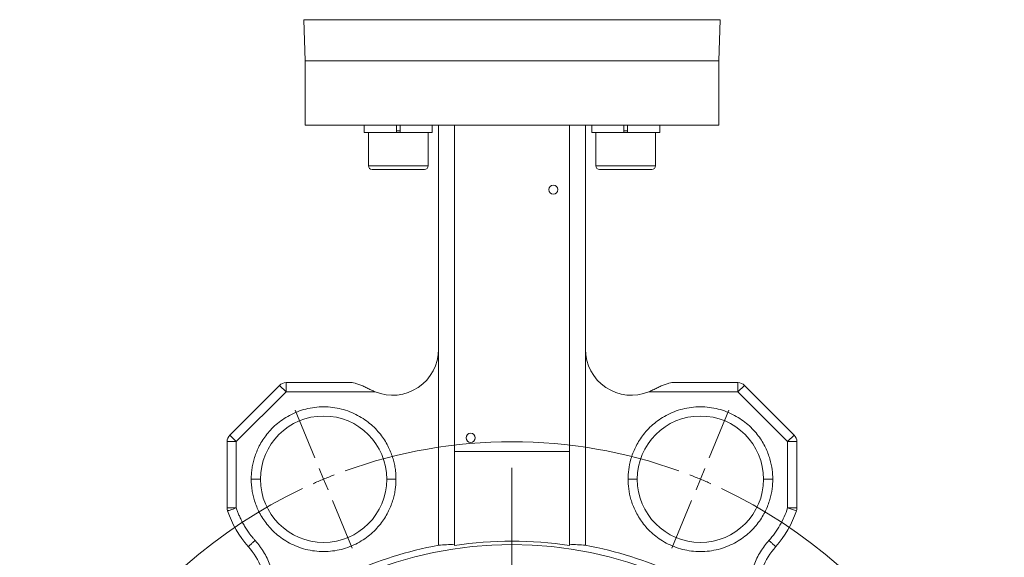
# Model space of a CAD drawing. Header units: millimetres. Extents: x 110 to 833, y 73 to 902.
# Tile 13 of 23: x 119 to 333, y 570 to 687. Entities that reach past the tile are written whole.
import ezdxf

# ---------------------------------------------------------------- set-up
doc = ezdxf.new("R2010")
doc.units = ezdxf.units.MM

# ---------------------------------------------------------------- blocks, each defined once
blk = doc.blocks.new('SW_CENTERMARKSYMBOL_0')
at = {"color": 0, "linetype": 'Continuous', "lineweight": 0}
for p, q in [((-1.91, 4.62), (-6.22, 15.01)), ((83.92, 4.62), (88.23, 15.01)), ((0, 0), (-0.96, 2.31)), ((41, -93.99), (41, 2.5)), ((82.01, 0), (82.97, 2.31)), ((0, 0), (0.96, -2.31)), ((82.01, 0), (81.05, -2.31)), ((1.91, -4.62), (6.22, -15.01)), ((80.1, -4.62), (75.79, -15.01)), ((41, -98.99), (41, -96.49)), ((36, -98.99), (-60.49, -98.99)), ((41, -98.99), (38.5, -98.99)), ((41, -98.99), (41, -101.49)), ((41, -98.99), (43.5, -98.99)), ((46, -98.99), (142.5, -98.99)), ((41, -103.99), (41, -200.49)), ((1.91, -193.37), (6.22, -182.97)), ((80.1, -193.37), (75.79, -182.97)), ((0, -197.99), (0.96, -195.68)), ((82.01, -197.99), (81.05, -195.68)), ((0, -197.99), (-0.96, -200.3)), ((82.01, -197.99), (82.97, -200.3)), ((-1.91, -202.61), (-6.22, -213)), ((83.92, -202.61), (88.23, -213))]:
    blk.add_line(p, q, dxfattribs=at)
for start, end in [(70.1736, 109.8264), (112.5, 113.8368), (111.1632, 112.5), (67.5, 68.8368), (66.1632, 67.5), (115.1736, 244.8264), (295.1736, 64.8264), (246.1632, 247.5), (292.5, 293.8368), (247.5, 248.8368), (291.1632, 292.5), (250.1736, 289.8264)]:
    blk.add_arc((41, -98.99), 107.15, start, end, dxfattribs=at)

msp = doc.modelspace()

# ---------------------------------------------------------------- linework, layer by layer
at = {"color": 7, "linetype": 'Continuous', "lineweight": 15}
for p, q in [((180.89, 686.69), (181.2, 677.71)), ((271.2, 677.71), (271.52, 686.69)), ((181.2, 677.71), (181.2, 663.71)), ((181.2, 677.71), (226.2, 677.71)), ((181.2, 677.71), (271.2, 677.71)), ((226.2, 677.71), (271.2, 677.71)), ((271.2, 663.71), (271.2, 677.71)), ((181.2, 663.71), (271.2, 663.71)), ((194.05, 663.71), (194.05, 662.11)), ((201.05, 663.71), (201.05, 662.11)), ((201.85, 662.11), (201.85, 663.71)), ((208.85, 662.11), (208.85, 663.71)), ((210.2, 663.71), (210.2, 614.97)), ((213.7, 592.71), (213.7, 663.71)), ((238.7, 663.71), (238.7, 592.71)), ((242.2, 663.71), (242.2, 614.97)), ((243.55, 663.71), (243.55, 662.11)), ((250.55, 663.71), (250.55, 662.11)), ((251.35, 662.11), (251.35, 663.71)), ((258.35, 662.11), (258.35, 663.71)), ((201.05, 662.11), (194.05, 662.11)), ((194.95, 662.11), (194.95, 654.91)), ((201.85, 662.11), (201.05, 662.11)), ((208.85, 662.11), (201.85, 662.11)), ((207.95, 654.91), (207.95, 662.11)), ((250.55, 662.11), (243.55, 662.11)), ((244.45, 662.11), (244.45, 654.91)), ((251.35, 662.11), (250.55, 662.11)), ((258.35, 662.11), (251.35, 662.11)), ((257.45, 654.91), (257.45, 662.11)), ((201.45, 654.11), (195.75, 654.11)), ((207.15, 654.11), (201.45, 654.11)), ((250.95, 654.11), (245.25, 654.11)), ((256.65, 654.11), (250.95, 654.11)), ((210.2, 572.33), (210.2, 614.97)), ((242.2, 614.97), (242.2, 572.33)), ((164.79, 596.3), (175.62, 607.12)), ((175.62, 607.12), (177.03, 605.71)), ((177.03, 605.71), (177.03, 607.71)), ((177.03, 607.71), (191.42, 607.71)), ((260.98, 607.71), (275.37, 607.71)), ((275.37, 605.71), (276.79, 607.12)), ((276.79, 607.12), (287.62, 596.3)), ((177.03, 605.71), (166.2, 594.88)), ((196.42, 605.71), (177.03, 605.71)), ((255.98, 605.71), (275.37, 605.71)), ((275.37, 605.71), (286.2, 594.88)), ((166.2, 594.88), (164.79, 596.3)), ((287.62, 596.3), (286.2, 594.88)), ((164.2, 580.44), (164.2, 594.88)), ((166.2, 594.88), (166.2, 580.44)), ((286.2, 594.88), (286.2, 580.44)), ((286.2, 594.88), (288.2, 594.88)), ((288.2, 594.88), (288.2, 580.44)), ((213.7, 592.71), (213.7, 572.29)), ((238.7, 592.71), (213.7, 592.71)), ((238.7, 572.29), (238.7, 592.71)), ((166.2, 580.44), (164.2, 580.44)), ((288.2, 580.44), (286.2, 580.44)), ((288.1, 579.82), (286.2, 580.44))]:
    msp.add_line(p, q, dxfattribs=at)
at = {"color": 8, "linetype": 'Continuous', "lineweight": 15}
for p, q in [((271.52, 686.69), (180.89, 686.69)), ((201.05, 662.51), (201.85, 662.51)), ((250.55, 662.51), (251.35, 662.51)), ((194.95, 654.91), (201.45, 654.91)), ((201.45, 654.91), (207.95, 654.91)), ((244.45, 654.91), (250.95, 654.91)), ((250.95, 654.91), (257.45, 654.91))]:
    msp.add_line(p, q, dxfattribs=at)
at = {"color": 7, "linetype": 'Continuous', "lineweight": 15, "flags": 128}
for points in [[(275.37, 607.71), (275.37, 607.67), (275.37, 607.56), (275.37, 607.37), (275.37, 607.12), (275.37, 606.82), (275.37, 606.48), (275.37, 606.1), (275.37, 605.71)], [(164.2, 594.88), (164.24, 594.88), (164.35, 594.88), (164.54, 594.88), (164.79, 594.88), (165.09, 594.88), (165.44, 594.88), (165.81, 594.88), (166.2, 594.88)], [(166.2, 580.44), (165.83, 580.32), (165.48, 580.21), (165.15, 580.1), (164.86, 580), (164.62, 579.92), (164.45, 579.87), (164.34, 579.83), (164.3, 579.82)]]:
    msp.add_lwpolyline(points, dxfattribs=at)
at = {"color": 7, "linetype": 'Continuous', "lineweight": 15}
for centre, radius in [((235.2, 649.71), 1), ((217.2, 595.71), 1), ((226.2, 487.71), 84.75)]:
    msp.add_circle(centre, radius, dxfattribs=at)
for centre, radius, start, end in [((195.75, 654.91), 0.8, 180, 270), ((207.15, 654.91), 0.8, 270, 0), ((245.25, 654.91), 0.8, 180, 270), ((256.65, 654.91), 0.8, 270, 0), ((200.2, 614.97), 10, 247.7874, 360), ((252.2, 614.97), 10, 180, 292.2126), ((177.03, 605.71), 2, 90, 135), ((191.42, 605.71), 2, 71.8631, 90), ((260.98, 605.71), 2, 90, 108.1369), ((275.37, 605.71), 2, 45, 90), ((185.2, 586.7), 13.75, 0, 180), ((267.21, 586.7), 13.75, 0, 180), ((166.2, 594.88), 2, 135, 180), ((286.2, 594.88), 2, 360, 45), ((185.2, 586.7), 13.75, 180, 0), ((267.21, 586.7), 13.75, 180, 0), ((166.2, 580.44), 2, 180, 198.2364), ((185.2, 586.7), 22, 198.2364, 221.8295), ((267.21, 586.7), 22, 318.1705, 341.7636), ((286.2, 580.44), 2, 341.7636, 360), ((226.2, 487.71), 86.12, 100.7068, 127.7851), ((226.2, 487.71), 85.5, 81.5936, 98.4064), ((226.2, 487.71), 86.12, 52.2149, 79.2932), ((157.63, 562.03), 15, 0, 41.8295), ((294.78, 562.03), 15, 138.1705, 180)]:
    msp.add_arc(centre, radius, start, end, dxfattribs=at)
for centre, start_param, end_param in [((216.87, 487.71), 1.607959, 1.649017), ((235.53, 487.71), 1.492576, 1.533634)]:
    msp.add_ellipse(centre, major_axis=(85.39, 0), ratio=0.994017, start_param=start_param, end_param=end_param, dxfattribs=at)
for points, knots in [([(192.05, 607.61), (192.16, 607.57), (192.29, 607.53), (192.57, 607.43), (192.71, 607.38), (193.14, 607.22), (193.43, 607.11), (194.02, 606.86), (194.32, 606.73), (194.91, 606.44), (195.21, 606.29), (195.51, 606.14)], [0, 0, 0, 0, 0.125, 0.125, 0.25, 0.25, 0.5, 0.5, 0.75, 0.75, 1, 1, 1, 1]), ([(256.89, 606.14), (257.19, 606.29), (257.49, 606.44), (258.08, 606.73), (258.38, 606.86), (258.97, 607.11), (259.26, 607.22), (259.7, 607.38), (259.84, 607.43), (260.11, 607.53), (260.24, 607.57), (260.36, 607.61)], [0, 0, 0, 0, 0.25, 0.25, 0.5, 0.5, 0.75, 0.75, 0.875, 0.875, 1, 1, 1, 1]), ([(169.45, 586.7), (169.45, 586.82), (169.45, 587.05), (169.46, 587.4), (169.48, 587.75), (169.51, 588.1), (169.54, 588.45), (169.62, 589.07), (169.77, 589.97), (170.08, 591.17), (170.49, 592.39), (171.24, 594.12), (172.28, 595.82), (173.63, 597.43), (174.84, 598.61), (176.23, 599.69), (177.78, 600.64), (179.49, 601.42), (181.32, 602.01), (183.24, 602.37), (185.2, 602.49), (187.16, 602.37), (189.07, 602.01), (190.9, 601.42), (192.61, 600.64), (194.17, 599.69), (195.56, 598.61), (196.77, 597.43), (198.11, 595.82), (199.15, 594.12), (199.91, 592.39), (200.32, 591.17), (200.62, 589.97), (200.8, 588.96), (200.89, 588.1), (200.94, 587.4), (200.94, 586.94), (200.95, 586.7)], [0, 0, 0, 0, 0.007071, 0.014136, 0.021199, 0.028261, 0.035328, 0.042402, 0.066383, 0.090374, 0.117402, 0.14444, 0.204832, 0.237455, 0.271606, 0.307186, 0.344051, 0.382012, 0.42084, 0.460267, 0.500001, 0.539735, 0.579163, 0.61799, 0.655952, 0.692817, 0.728396, 0.762548, 0.795171, 0.855563, 0.88259, 0.909628, 0.933609, 0.9576, 0.971736, 0.98586, 1, 1, 1, 1]), ([(251.46, 586.7), (251.46, 587.36), (251.5, 588.06), (251.69, 589.53), (251.85, 590.31), (252.32, 591.92), (252.64, 592.76), (253.46, 594.45), (253.98, 595.31), (255.24, 596.99), (255.98, 597.81), (257.72, 599.33), (258.7, 600.02), (260.88, 601.18), (262.08, 601.65), (264.58, 602.29), (265.89, 602.45), (268.52, 602.45), (269.83, 602.29), (272.34, 601.65), (273.53, 601.18), (275.71, 600.02), (276.7, 599.33), (278.43, 597.81), (279.18, 596.99), (280.44, 595.31), (280.95, 594.45), (281.78, 592.76), (282.09, 591.92), (282.56, 590.31), (282.72, 589.53), (282.92, 588.06), (282.96, 587.36), (282.96, 586.7)], [0, 0, 0, 0, 0.0625, 0.0625, 0.125, 0.125, 0.1875, 0.1875, 0.25, 0.25, 0.3125, 0.3125, 0.375, 0.375, 0.4375, 0.4375, 0.5, 0.5, 0.5625, 0.5625, 0.625, 0.625, 0.6875, 0.6875, 0.75, 0.75, 0.8125, 0.8125, 0.875, 0.875, 0.9375, 0.9375, 1, 1, 1, 1]), ([(200.95, 586.7), (200.95, 586.59), (200.95, 586.35), (200.93, 586), (200.91, 585.66), (200.89, 585.31), (200.85, 584.96), (200.78, 584.34), (200.62, 583.44), (200.32, 582.24), (199.91, 581.02), (199.15, 579.29), (198.11, 577.59), (196.77, 575.98), (195.56, 574.8), (194.17, 573.72), (192.61, 572.77), (190.9, 571.98), (189.07, 571.4), (187.16, 571.04), (185.2, 570.91), (183.24, 571.04), (181.32, 571.4), (179.49, 571.98), (177.78, 572.77), (176.23, 573.72), (174.84, 574.8), (173.63, 575.98), (172.28, 577.59), (171.24, 579.29), (170.49, 581.02), (170.08, 582.24), (169.77, 583.44), (169.6, 584.45), (169.5, 585.31), (169.46, 586), (169.45, 586.47), (169.45, 586.7)], [0, 0, 0, 0, 0.007071, 0.014136, 0.021199, 0.028261, 0.035328, 0.042402, 0.066383, 0.090374, 0.117402, 0.14444, 0.204832, 0.237455, 0.271606, 0.307186, 0.344051, 0.382012, 0.42084, 0.460267, 0.500001, 0.539735, 0.579163, 0.61799, 0.655952, 0.692817, 0.728396, 0.762548, 0.795171, 0.855563, 0.88259, 0.909628, 0.933609, 0.9576, 0.971736, 0.98586, 1, 1, 1, 1]), ([(171.45, 586.7), (171.45, 586.7), (171.4, 586.7), (171.21, 586.7), (171.06, 586.7), (170.67, 586.7), (170.43, 586.7), (169.94, 586.7), (169.68, 586.7), (169.45, 586.7)], [0, 0, 0, 0, 0.25, 0.25, 0.5, 0.5, 0.75, 0.75, 1, 1, 1, 1]), ([(198.95, 586.7), (198.95, 586.7), (198.99, 586.7), (199.19, 586.7), (199.34, 586.7), (199.73, 586.7), (199.97, 586.7), (200.46, 586.7), (200.71, 586.7), (200.95, 586.7)], [0, 0, 0, 0, 0.25, 0.25, 0.5, 0.5, 0.75, 0.75, 1, 1, 1, 1]), ([(282.96, 586.7), (282.96, 586.05), (282.92, 585.35), (282.72, 583.88), (282.56, 583.1), (282.09, 581.49), (281.78, 580.65), (280.95, 578.95), (280.44, 578.09), (279.18, 576.41), (278.43, 575.59), (276.7, 574.08), (275.71, 573.39), (273.53, 572.23), (272.34, 571.76), (269.83, 571.12), (268.52, 570.95), (265.89, 570.95), (264.58, 571.12), (262.08, 571.76), (260.88, 572.23), (258.7, 573.39), (257.72, 574.08), (255.98, 575.59), (255.24, 576.41), (253.98, 578.09), (253.46, 578.95), (252.64, 580.65), (252.32, 581.49), (251.85, 583.1), (251.69, 583.88), (251.5, 585.35), (251.46, 586.05), (251.46, 586.7)], [0, 0, 0, 0, 0.0625, 0.0625, 0.125, 0.125, 0.1875, 0.1875, 0.25, 0.25, 0.3125, 0.3125, 0.375, 0.375, 0.4375, 0.4375, 0.5, 0.5, 0.5625, 0.5625, 0.625, 0.625, 0.6875, 0.6875, 0.75, 0.75, 0.8125, 0.8125, 0.875, 0.875, 0.9375, 0.9375, 1, 1, 1, 1]), ([(251.46, 586.7), (251.69, 586.7), (251.95, 586.7), (252.44, 586.7), (252.68, 586.7), (253.07, 586.7), (253.22, 586.7), (253.41, 586.7), (253.46, 586.7), (253.46, 586.7)], [0, 0, 0, 0, 0.25, 0.25, 0.5, 0.5, 0.75, 0.75, 1, 1, 1, 1]), ([(282.96, 586.7), (282.72, 586.7), (282.47, 586.7), (281.97, 586.7), (281.74, 586.7), (281.35, 586.7), (281.19, 586.7), (281, 586.7), (280.96, 586.7), (280.96, 586.7)], [0, 0, 0, 0, 0.25, 0.25, 0.5, 0.5, 0.75, 0.75, 1, 1, 1, 1]), ([(166.2, 580.44), (166.25, 580.31), (166.33, 580.06), (166.47, 579.67), (166.62, 579.29), (166.78, 578.91), (167.02, 578.34), (167.38, 577.6), (167.88, 576.69), (168.41, 575.81), (168.93, 575.05), (169.41, 574.41), (169.84, 573.88), (170.14, 573.54), (170.29, 573.37)], [0, 0, 0, 0, 0.04988, 0.099734, 0.149583, 0.199448, 0.249349, 0.374643, 0.500004, 0.625298, 0.750658, 0.833774, 0.916855, 1, 1, 1, 1]), ([(282.11, 573.37), (283.02, 574.38), (283.83, 575.5), (285.21, 577.89), (285.78, 579.15), (286.2, 580.44)], [0, 0, 0, 0, 0.5, 0.5, 1, 1, 1, 1]), ([(168.8, 572.03), (168.8, 572.03), (168.84, 572.06), (168.98, 572.19), (169.1, 572.29), (169.39, 572.55), (169.56, 572.71), (169.93, 573.04), (170.12, 573.21), (170.29, 573.37)], [0, 0, 0, 0, 0.25, 0.25, 0.5, 0.5, 0.75, 0.75, 1, 1, 1, 1]), ([(170.29, 573.37), (170.38, 573.27), (170.55, 573.08), (170.8, 572.78), (171.04, 572.48), (171.27, 572.18), (171.49, 571.86), (171.71, 571.55), (171.93, 571.23), (172.34, 570.57), (172.9, 569.54), (173.53, 568.1), (174.02, 566.62), (174.31, 565.35), (174.48, 564.33), (174.56, 563.56), (174.62, 562.8), (174.62, 562.28), (174.63, 562.03)], [0, 0, 0, 0, 0.031044, 0.062042, 0.093009, 0.123962, 0.154916, 0.185888, 0.216892, 0.247946, 0.373955, 0.500008, 0.626017, 0.75207, 0.814108, 0.876024, 0.937946, 1, 1, 1, 1]), ([(277.78, 562.03), (277.78, 563.04), (277.87, 564.07), (278.24, 566.11), (278.52, 567.12), (279.27, 569.07), (279.73, 570.02), (280.82, 571.78), (281.43, 572.61), (282.11, 573.37)], [0, 0, 0, 0, 0.25, 0.25, 0.5, 0.5, 0.75, 0.75, 1, 1, 1, 1]), ([(282.11, 573.37), (282.28, 573.21), (282.47, 573.04), (282.84, 572.71), (283.02, 572.55), (283.31, 572.29), (283.42, 572.19), (283.57, 572.06), (283.6, 572.03), (283.6, 572.03)], [0, 0, 0, 0, 0.25, 0.25, 0.5, 0.5, 0.75, 0.75, 1, 1, 1, 1])]:
    msp.add_open_spline(points, degree=3, knots=knots, dxfattribs=at)
for points in [[(195.51, 606.14), (195.81, 605.98), (196.11, 605.84), (196.42, 605.71)], [(255.98, 605.71), (256.29, 605.84), (256.6, 605.98), (256.89, 606.14)]]:
    msp.add_open_spline(points, degree=3, dxfattribs=at)

# ---------------------------------------------------------------- block references
at = {"color": 7, "linetype": 'Continuous', "lineweight": 0}
msp.add_blockref('SW_CENTERMARKSYMBOL_0', (185.2, 586.7), dxfattribs=at)

doc.saveas('drawing.dxf')
